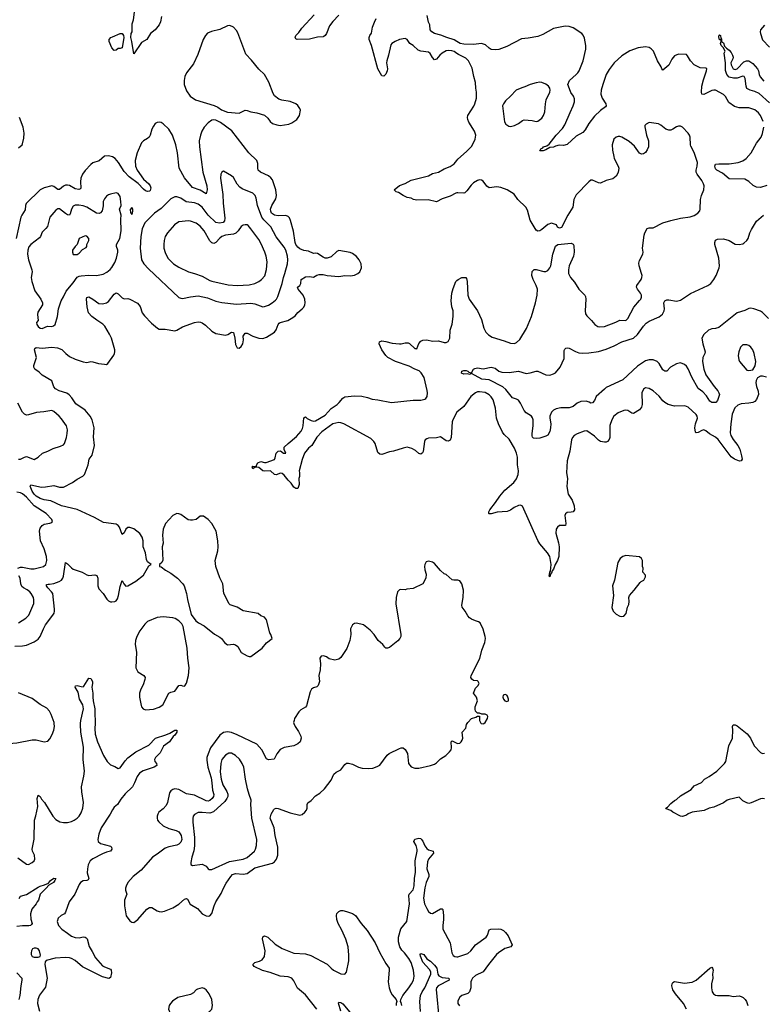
# Model space of a CAD drawing. Header units: inches. Extents: x 2057696 to 2160536, y 827480 to 1016834.
# Tile 169 of 256: x 2075521 to 2083138, y 897121 to 907213. Entities that reach past the tile are written whole.
import ezdxf

# ---------------------------------------------------------------- set-up
doc = ezdxf.new("R2010")
doc.units = ezdxf.units.IN
doc.header["$MEASUREMENT"] = 0
for name, color, linetype in [('C0879', 7, 'Continuous'), ('C0889', 7, 'Continuous'), ('C0970', 7, 'Continuous'), ('C0980', 7, 'Continuous')]:
    doc.layers.add(name, color=color, linetype=linetype)

msp = doc.modelspace()

# ---------------------------------------------------------------- linework, layer by layer
at = {"layer": 'C0879', "color": 5}
for points, elevation in [([(2075123, 900000), (2075110, 899992), (2075088, 899970), (2075066, 899930), (2075064, 899910), (2075069, 899890), (2075094, 899830), (2075110, 899810), (2075150, 899787), (2075190, 899779), (2075230, 899759), (2075250, 899759), (2075304, 899776), (2075370, 899790), (2075490, 899800), (2075650, 899833), (2075691, 899831), (2075770, 899810), (2075810, 899819), (2075830, 899841), (2075852, 899888), (2075870, 899930), (2075876, 899970), (2075874, 900000)], 520), ([(2075503, 898623), (2075590, 898558), (2075610, 898553), (2075650, 898574), (2075670, 898590), (2075677, 898610), (2075674, 898650), (2075652, 898690), (2075650, 898710), (2075668, 898812), (2075673, 899010), (2075687, 899053), (2075707, 899150), (2075701, 899230), (2075710, 899264), (2075730, 899252), (2075745, 899225), (2075774, 899190), (2075860, 899050), (2075890, 899016), (2075933, 898993), (2075970, 898984), (2076010, 898983), (2076050, 898995), (2076080, 899010), (2076110, 899030), (2076130, 899050), (2076150, 899082), (2076168, 899130), (2076174, 899190), (2076158, 899298), (2076155, 899350), (2076179, 899461), (2076185, 899510), (2076170, 899630), (2076176, 899756), (2076147, 899910), (2076144, 899990), (2076144, 900000)], 480), ([(2076293, 900000), (2076289, 899949), (2076293, 899890), (2076319, 899810), (2076380, 899670), (2076416, 899610), (2076450, 899574), (2076497, 899557), (2076530, 899538), (2076550, 899544), (2076602, 899618), (2076630, 899648), (2076711, 899710), (2076843, 899777), (2076912, 899850), (2077017, 899883), (2077060, 899900), (2077110, 899930), (2077132, 899930), (2077131, 899911), (2077110, 899881), (2077093, 899867), (2077054, 899810), (2076993, 899767), (2076961, 899699), (2076913, 899650), (2076902, 899630), (2076906, 899610), (2076922, 899590), (2076925, 899570), (2076899, 899550), (2076785, 899515), (2076749, 899490), (2076725, 899455), (2076697, 899390), (2076675, 899350), (2076600, 899280), (2076556, 899224), (2076522, 899170), (2076490, 899143), (2076470, 899115), (2076446, 899070), (2076357, 898930), (2076330, 898864), (2076320, 898810), (2076326, 898790), (2076350, 898768), (2076450, 898742), (2076462, 898730), (2076465, 898710), (2076450, 898689), (2076410, 898680), (2076370, 898664), (2076270, 898613), (2076244, 898590), (2076223, 898550), (2076214, 898510), (2076213, 898470), (2076228, 898410), (2076223, 898397), (2076210, 898390), (2076170, 898386), (2076142, 898370), (2076129, 898350), (2076084, 898250), (2076029, 898170), (2075990, 898064), (2075979, 898050), (2075947, 898033), (2075915, 898005), (2075906, 897970), (2075919, 897930), (2075953, 897890), (2076011, 897851), (2076050, 897818), (2076090, 897805), (2076130, 897804), (2076170, 897811), (2076190, 897810), (2076202, 897802), (2076211, 897791), (2076232, 897712), (2076264, 897664), (2076298, 897598), (2076370, 897517), (2076390, 897504), (2076450, 897482), (2076458, 897470), (2076462, 897442), (2076450, 897395), (2076434, 897386), (2076370, 897403), (2076190, 897490), (2076165, 897505), (2076090, 897569), (2076053, 897590), (2076030, 897597), (2075990, 897600), (2075885, 897595), (2075792, 897570), (2075783, 897557), (2075779, 897530), (2075803, 897390), (2075784, 897296), (2075724, 897216), (2075707, 897170), (2075704, 897130), (2075723, 897050)], 480), ([(2078330, 900000), (2078341, 899970), (2078378, 899918), (2078402, 899870), (2078405, 899850), (2078393, 899810), (2078370, 899790), (2078330, 899772), (2078230, 899753), (2078190, 899733), (2078156, 899690), (2078128, 899632), (2078070, 899628), (2078050, 899638), (2078002, 899730), (2077950, 899786), (2077750, 899883), (2077690, 899908), (2077650, 899914), (2077610, 899906), (2077570, 899880), (2077475, 899750), (2077450, 899690), (2077439, 899650), (2077438, 899622), (2077447, 899550), (2077481, 899441), (2077490, 899390), (2077495, 899315), (2077511, 899270), (2077507, 899250), (2077493, 899230), (2077470, 899210), (2077450, 899203), (2077430, 899205), (2077310, 899266), (2077230, 899277), (2077150, 899323), (2077110, 899328), (2077090, 899323), (2077070, 899310), (2077056, 899290), (2077034, 899190), (2077020, 899160), (2076990, 899124), (2076947, 899090), (2076936, 899070), (2076928, 899050), (2076928, 899030), (2076933, 899010), (2076946, 898990), (2076992, 898950), (2077050, 898924), (2077122, 898902), (2077150, 898888), (2077166, 898870), (2077175, 898850), (2077180, 898810), (2077170, 898783), (2077150, 898762), (2077130, 898752), (2077050, 898736), (2077010, 898721), (2076930, 898660), (2076880, 898630), (2076765, 898495), (2076682, 898430), (2076629, 898370), (2076610, 898333), (2076605, 898310), (2076604, 898290), (2076617, 898250), (2076595, 898190), (2076593, 898130), (2076610, 898028), (2076650, 897976), (2076670, 897963), (2076690, 897960), (2076730, 897990), (2076824, 898096), (2076850, 898114), (2076875, 898115), (2076930, 898080), (2076950, 898073), (2076970, 898070), (2077004, 898076), (2077090, 898109), (2077152, 898148), (2077210, 898199), (2077230, 898207), (2077239, 898199), (2077268, 898148), (2077343, 898103), (2077390, 898047), (2077430, 898027), (2077450, 898023), (2077470, 898027), (2077490, 898051), (2077513, 898130), (2077530, 898170), (2077584, 898256), (2077607, 898310), (2077637, 898363), (2077683, 898430), (2077701, 898450), (2077730, 898463), (2077810, 898454), (2077850, 898461), (2077930, 898519), (2078111, 898569), (2078130, 898582), (2078150, 898608), (2078165, 898650), (2078166, 898730), (2078137, 898850), (2078127, 898930), (2078088, 899030), (2078096, 899070), (2078123, 899117), (2078130, 899124), (2078149, 899131), (2078170, 899129), (2078290, 899085), (2078390, 899061), (2078413, 899067), (2078443, 899090), (2078460, 899110), (2078465, 899130), (2078466, 899170), (2078474, 899186), (2078505, 899210), (2078550, 899258), (2078596, 899284), (2078644, 899330), (2078710, 899418), (2078740, 899480), (2078761, 899499), (2078810, 899525), (2078850, 899580), (2078867, 899593), (2078890, 899594), (2078930, 899584), (2078990, 899552), (2079030, 899541), (2079090, 899537), (2079138, 899542), (2079183, 899557), (2079210, 899573), (2079286, 899674), (2079307, 899693), (2079410, 899743), (2079430, 899751), (2079450, 899751), (2079470, 899734), (2079492, 899692), (2079505, 899590), (2079530, 899556), (2079570, 899542), (2079610, 899542), (2079728, 899568), (2079770, 899582), (2079790, 899595), (2079830, 899636), (2079886, 899670), (2079924, 899710), (2079940, 899730), (2079943, 899750), (2079940, 899810), (2079950, 899823), (2080000, 899799)], 520), ([(2079436, 897110), (2079430, 897138), (2079422, 897150), (2079424, 897170), (2079445, 897210), (2079508, 897290), (2079534, 897330), (2079554, 897370), (2079563, 897410), (2079556, 897470), (2079530, 897550), (2079507, 897590), (2079462, 897650), (2079436, 897676), (2079415, 897710), (2079402, 897762), (2079402, 897810), (2079426, 897894), (2079487, 897970), (2079513, 898150), (2079507, 898233), (2079512, 898250), (2079550, 898295), (2079563, 898337), (2079566, 898410), (2079576, 898476), (2079571, 898591), (2079591, 898689), (2079591, 898709), (2079582, 898750), (2079559, 898790), (2079568, 898812), (2079610, 898824), (2079630, 898820), (2079635, 898815), (2079650, 898793), (2079670, 898746), (2079690, 898719), (2079710, 898705), (2079755, 898690), (2079759, 898670), (2079707, 898610), (2079697, 898583), (2079693, 898510), (2079712, 898450), (2079713, 898430), (2079683, 898370), (2079670, 898316), (2079657, 898210), (2079667, 898150), (2079690, 898102), (2079710, 898072), (2079730, 898054), (2079750, 898053), (2079830, 898100), (2079850, 898101), (2079854, 898094), (2079863, 898030), (2079863, 897990), (2079854, 897930), (2079856, 897890), (2079930, 897750), (2079946, 897650), (2079962, 897622), (2079978, 897610), (2080000, 897609)], 480), ([(2075516, 898204), (2075530, 898230), (2075590, 898247), (2075710, 898323), (2075730, 898333), (2075776, 898344), (2075817, 898363), (2075835, 898390), (2075870, 898414), (2075890, 898412), (2075882, 898390), (2075867, 898370), (2075818, 898342), (2075793, 898310), (2075730, 898250), (2075712, 898190), (2075701, 898170), (2075690, 898150), (2075645, 898095), (2075632, 898048), (2075635, 897995), (2075648, 897950), (2075642, 897938), (2075631, 897930), (2075613, 897927), (2075550, 897927), (2075490, 897917)], 460), ([(2078566, 897070), (2078450, 897219), (2078388, 897268), (2078368, 897288), (2078330, 897360), (2078308, 897388), (2078270, 897402), (2078190, 897410), (2078088, 897448), (2078008, 897468), (2077924, 897510), (2077909, 897530), (2077929, 897550), (2077977, 897563), (2078003, 897577), (2078028, 897612), (2078035, 897670), (2078008, 897792), (2078010, 897811), (2078030, 897823), (2078061, 897810), (2078138, 897738), (2078210, 897692), (2078330, 897645), (2078450, 897638), (2078503, 897623), (2078671, 897531), (2078710, 897490), (2078737, 897470), (2078810, 897435), (2078850, 897431), (2078869, 897451), (2078892, 897568), (2078894, 897626), (2078886, 897710), (2078863, 897790), (2078822, 897882), (2078783, 897950), (2078770, 897990), (2078765, 898030), (2078770, 898051), (2078790, 898071), (2078810, 898081), (2078830, 898083), (2078870, 898073), (2078930, 898053), (2078961, 898030), (2079019, 897950), (2079079, 897879), (2079162, 897750), (2079209, 897650), (2079270, 897540), (2079304, 897490), (2079306, 897470), (2079295, 897350), (2079306, 897290), (2079319, 897250), (2079337, 897217), (2079378, 897170), (2079385, 897150), (2079378, 897130), (2079378, 897110)], 480), ([(2079627, 897047), (2079621, 897150), (2079627, 897210), (2079642, 897250), (2079671, 897289), (2079733, 897430), (2079733, 897453), (2079719, 897479), (2079650, 897554), (2079625, 897615), (2079622, 897630), (2079630, 897643), (2079659, 897630), (2079690, 897587), (2079730, 897562), (2079770, 897522), (2079793, 897490), (2079804, 897430), (2079814, 897414), (2079850, 897397), (2079918, 897390), (2079921, 897370), (2079808, 897312), (2079790, 897290), (2079786, 897274), (2079817, 896950)], 460), ([(2075490, 897444), (2075541, 897390), (2075543, 897370), (2075531, 897310), (2075523, 897210), (2075513, 897170)], 460), ([(2078810, 897050), (2078787, 897133), (2078790, 897142), (2078810, 897140), (2078830, 897125), (2078921, 897021)], 460)]:
    msp.add_lwpolyline(points, dxfattribs=dict(at, elevation=elevation))
for points, elevation in [([(2077664, 899696), (2077630, 899676), (2077591, 899630), (2077580, 899590), (2077575, 899505), (2077584, 899430), (2077603, 899370), (2077643, 899303), (2077654, 899274), (2077652, 899250), (2077644, 899230), (2077621, 899199), (2077507, 899093), (2077470, 899079), (2077390, 899088), (2077350, 899086), (2077313, 899067), (2077299, 899050), (2077294, 899026), (2077293, 898987), (2077313, 898830), (2077313, 898747), (2077305, 898695), (2077284, 898630), (2077274, 898574), (2077275, 898555), (2077290, 898544), (2077390, 898559), (2077430, 898536), (2077450, 898511), (2077463, 898503), (2077490, 898504), (2077670, 898585), (2077810, 898609), (2077850, 898625), (2077927, 898690), (2077938, 898710), (2077948, 898750), (2077949, 898810), (2077900, 899030), (2077890, 899170), (2077893, 899213), (2077870, 899270), (2077853, 899330), (2077833, 899430), (2077816, 899550), (2077800, 899590), (2077772, 899632), (2077733, 899670), (2077690, 899694)], 540), ([(2075670, 897698), (2075651, 897690), (2075642, 897670), (2075639, 897650), (2075640, 897630), (2075648, 897610), (2075670, 897603), (2075710, 897604), (2075729, 897611), (2075735, 897625), (2075724, 897670), (2075710, 897689), (2075690, 897698)], 480), ([(2077390, 897290), (2077343, 897277), (2077329, 897271), (2077301, 897239), (2077270, 897221), (2077141, 897190), (2077086, 897154), (2077064, 897130), (2077052, 897110), (2077046, 897070), (2077063, 897030), (2077083, 897003), (2077130, 896960), (2077150, 896946), (2077190, 896936), (2077270, 896946), (2077435, 897025), (2077469, 897050), (2077488, 897072), (2077496, 897110), (2077490, 897170), (2077462, 897230), (2077430, 897269), (2077410, 897284)], 520)]:
    msp.add_lwpolyline(points, close=True, dxfattribs=dict(at, elevation=elevation))
at = {"layer": 'C0889', "color": 5}
for points, elevation in [([(2080000, 899799), (2080010, 899794), (2080030, 899798), (2080043, 899810), (2080055, 899830), (2080059, 899850), (2080052, 899910), (2080090, 899950), (2080098, 899990), (2080104, 900000)], 520), ([(2080248, 900000), (2080250, 899998), (2080270, 899996), (2080275, 900000)], 520), ([(2083150, 899226), (2083130, 899230), (2083110, 899226), (2083015, 899185), (2082990, 899180), (2082970, 899185), (2082930, 899206), (2082890, 899244), (2082790, 899221), (2082768, 899212), (2082730, 899186), (2082630, 899142), (2082583, 899130), (2082534, 899106), (2082410, 899091), (2082368, 899072), (2082350, 899058), (2082310, 899045), (2082290, 899049), (2082212, 899092), (2082190, 899109), (2082144, 899124), (2082138, 899130), (2082157, 899143), (2082190, 899179), (2082230, 899211), (2082250, 899221), (2082290, 899257), (2082398, 899322), (2082430, 899359), (2082506, 899394), (2082536, 899430), (2082583, 899457), (2082661, 899510), (2082741, 899590), (2082755, 899610), (2082786, 899770), (2082823, 899850), (2082827, 899930), (2082821, 899970), (2082830, 899985), (2082850, 899987), (2082870, 899976), (2082974, 899894), (2083008, 899850), (2083046, 899770), (2083110, 899702), (2083130, 899691), (2083150, 899696)], 480), ([(2080000, 897609), (2080009, 897609), (2080110, 897642), (2080141, 897670), (2080189, 897731), (2080298, 897810), (2080312, 897830), (2080330, 897884), (2080348, 897892), (2080430, 897896), (2080450, 897892), (2080476, 897876), (2080498, 897858), (2080524, 897824), (2080567, 897730), (2080551, 897710), (2080490, 897692), (2080427, 897650), (2080405, 897630), (2080322, 897530), (2080270, 897453), (2080190, 897415), (2080160, 897390), (2080148, 897370), (2080143, 897350), (2080141, 897290), (2080130, 897250), (2080110, 897232), (2080050, 897210), (2080030, 897195), (2080010, 897155), (2080009, 897129), (2080026, 897106)], 480), ([(2082352, 897070), (2082320, 897130), (2082237, 897230), (2082211, 897270), (2082200, 897310), (2082203, 897330), (2082210, 897343), (2082230, 897355), (2082330, 897338), (2082410, 897349), (2082452, 897370), (2082590, 897493), (2082610, 897501), (2082619, 897490), (2082623, 897470), (2082618, 897430), (2082621, 897390), (2082609, 897330), (2082607, 897290), (2082614, 897250), (2082628, 897228), (2082650, 897214), (2082670, 897212), (2082790, 897210), (2082830, 897202), (2082890, 897208), (2082910, 897202), (2082931, 897190), (2082951, 897170), (2082965, 897150), (2082980, 897110)], 480)]:
    msp.add_lwpolyline(points, dxfattribs=dict(at, elevation=elevation))
at = {"layer": 'C0970', "color": 5}
for points, elevation in [([(2076975, 907245), (2076964, 907190), (2076950, 907161), (2076910, 907110), (2076860, 907070), (2076823, 907010), (2076770, 906979), (2076690, 906862), (2076670, 906990), (2076659, 907030), (2076664, 907070), (2076672, 907090), (2076674, 907170), (2076688, 907210), (2076696, 907290)], 480), ([(2078790, 907259), (2078730, 907196), (2078696, 907150), (2078664, 907070), (2078650, 907050), (2078638, 907042), (2078630, 907037), (2078570, 907033), (2078490, 907014), (2078362, 907010), (2078350, 907017), (2078342, 907030), (2078350, 907050), (2078379, 907081), (2078410, 907125), (2078537, 907263)], 480), ([(2080000, 906866), (2079970, 906886), (2079946, 906894), (2079910, 906898), (2079890, 906893), (2079850, 906871), (2079825, 906850), (2079790, 906808), (2079770, 906801), (2079750, 906824), (2079725, 906865), (2079710, 906880), (2079630, 906892), (2079601, 906901), (2079550, 906950), (2079518, 906970), (2079491, 907011), (2079470, 907019), (2079410, 907011), (2079366, 906990), (2079332, 906968), (2079324, 906956), (2079300, 906850), (2079281, 906790), (2079278, 906770), (2079288, 906710), (2079286, 906690), (2079270, 906654), (2079250, 906633), (2079230, 906637), (2079190, 906709), (2079126, 906950), (2079102, 907010), (2079100, 907030), (2079106, 907050), (2079125, 907075), (2079136, 907136), (2079154, 907186), (2079174, 907226)], 480), ([(2080000, 906989), (2079970, 907006), (2079896, 907030), (2079836, 907056), (2079770, 907073), (2079743, 907090), (2079727, 907110), (2079721, 907161), (2079708, 907188), (2079696, 907256)], 460), ([(2075470, 900793), (2075550, 900794), (2075590, 900803), (2075670, 900835), (2075710, 900862), (2075731, 900890), (2075764, 900970), (2075786, 901010), (2075861, 901110), (2075873, 901130), (2075877, 901150), (2075878, 901170), (2075859, 901330), (2075847, 901350), (2075808, 901390), (2075796, 901410), (2075797, 901423), (2075811, 901429), (2075827, 901427), (2075870, 901435), (2075925, 901455), (2075950, 901470), (2075964, 901490), (2075970, 901510), (2075990, 901651), (2076010, 901637), (2076050, 901594), (2076070, 901580), (2076161, 901550), (2076210, 901523), (2076230, 901517), (2076290, 901522), (2076310, 901516), (2076321, 901490), (2076320, 901410), (2076330, 901379), (2076375, 901330), (2076413, 901273), (2076430, 901255), (2076450, 901246), (2076465, 901245), (2076496, 901250), (2076510, 901258), (2076522, 901278), (2076532, 901310), (2076550, 901405), (2076570, 901465), (2076587, 901430), (2076608, 901408), (2076630, 901411), (2076710, 901459), (2076790, 901521), (2076845, 901615), (2076866, 901630), (2076830, 901655), (2076819, 901680), (2076810, 901750), (2076787, 901810), (2076786, 901870), (2076775, 901910), (2076750, 901946), (2076690, 901995), (2076650, 902007), (2076630, 902007), (2076609, 901991), (2076590, 901954), (2076570, 901937), (2076543, 902010), (2076530, 902030), (2076510, 902041), (2076378, 902058), (2076287, 902110), (2076110, 902193), (2075950, 902231), (2075840, 902280), (2075770, 902293), (2075730, 902307), (2075691, 902330), (2075670, 902350), (2075650, 902379), (2075627, 902433), (2075635, 902445), (2075743, 902423), (2075784, 902424), (2075870, 902437), (2075930, 902423), (2075970, 902420), (2076062, 902470), (2076110, 902505), (2076166, 902534), (2076184, 902550), (2076192, 902568), (2076221, 902650), (2076232, 902708), (2076263, 902750), (2076286, 902850), (2076277, 902937), (2076282, 903030), (2076263, 903110), (2076243, 903150), (2076190, 903212), (2076096, 903276), (2076056, 903336), (2076027, 903367), (2076004, 903384), (2075926, 903410), (2075889, 903430), (2075872, 903450), (2075850, 903513), (2075750, 903570), (2075719, 903599), (2075675, 903630), (2075666, 903650), (2075666, 903670), (2075693, 903750), (2075674, 903830), (2075676, 903844), (2075688, 903852), (2075750, 903847), (2075850, 903856), (2075909, 903849), (2075952, 903832), (2075993, 903790), (2076030, 903762), (2076090, 903735), (2076170, 903707), (2076210, 903700), (2076250, 903708), (2076270, 903707), (2076329, 903689), (2076390, 903681), (2076410, 903680), (2076425, 903690), (2076484, 903776), (2076492, 903790), (2076495, 903810), (2076494, 903830), (2076460, 903950), (2076442, 903990), (2076392, 904072), (2076371, 904091), (2076310, 904132), (2076261, 904170), (2076226, 904210), (2076211, 904269), (2076205, 904350), (2076210, 904366), (2076230, 904372), (2076270, 904350), (2076330, 904304), (2076370, 904302), (2076410, 904312), (2076430, 904325), (2076490, 904401), (2076510, 904412), (2076530, 904404), (2076570, 904362), (2076590, 904351), (2076630, 904355), (2076650, 904350), (2076729, 904309), (2076755, 904275), (2076777, 904210), (2076798, 904178), (2076870, 904102), (2076931, 904050), (2076950, 904042), (2077010, 904041), (2077110, 904025), (2077130, 904030), (2077190, 904064), (2077310, 904108), (2077350, 904115), (2077372, 904112), (2077390, 904107), (2077423, 904083), (2077490, 904022), (2077530, 903998), (2077630, 903981), (2077654, 903986), (2077690, 904010), (2077710, 904007), (2077725, 903950), (2077730, 903885), (2077750, 903851), (2077770, 903847), (2077790, 903863), (2077805, 903890), (2077814, 903930), (2077811, 903970), (2077830, 904000), (2077850, 904001), (2077910, 903969), (2077970, 903950), (2078010, 903947), (2078050, 903960), (2078131, 904010), (2078147, 904033), (2078167, 904090), (2078178, 904102), (2078190, 904110), (2078269, 904130), (2078320, 904160), (2078343, 904177), (2078370, 904211), (2078415, 904250), (2078430, 904267), (2078440, 904290), (2078444, 904310), (2078440, 904350), (2078424, 904390), (2078372, 904450), (2078368, 904470), (2078389, 904490), (2078402, 904510), (2078405, 904550), (2078450, 904576), (2078490, 904580), (2078530, 904574), (2078564, 904596), (2078590, 904601), (2078630, 904601), (2078670, 904592), (2078790, 904580), (2078850, 904592), (2078910, 904589), (2078950, 904595), (2078984, 904610), (2079004, 904630), (2079021, 904670), (2079020, 904710), (2078999, 904750), (2078970, 904786), (2078930, 904818), (2078907, 904827), (2078790, 904847), (2078770, 904838), (2078710, 904782), (2078670, 904768), (2078650, 904770), (2078630, 904778), (2078570, 904818), (2078550, 904821), (2078530, 904817), (2078479, 904839), (2078430, 904846), (2078390, 904866), (2078370, 904881), (2078349, 904909), (2078341, 904930), (2078326, 905046), (2078296, 905156), (2078283, 905183), (2078270, 905196), (2078246, 905206), (2078170, 905203), (2078130, 905209), (2078101, 905230), (2078092, 905250), (2078091, 905270), (2078104, 905310), (2078144, 905376), (2078152, 905410), (2078146, 905470), (2078110, 905571), (2078093, 905593), (2078070, 905614), (2077989, 905650), (2077965, 905670), (2077960, 905690), (2077960, 905740), (2077950, 905770), (2077867, 905850), (2077694, 906074), (2077578, 906158), (2077530, 906182), (2077510, 906186), (2077490, 906182), (2077450, 906155), (2077410, 906111), (2077388, 906072), (2077372, 906030), (2077360, 905970), (2077361, 905910), (2077397, 905650), (2077438, 905510), (2077440, 905470), (2077430, 905429), (2077370, 905466), (2077290, 905493), (2077210, 905593), (2077156, 905690), (2077139, 905850), (2077119, 905930), (2077087, 906030), (2077050, 906090), (2076990, 906146), (2076970, 906158), (2076950, 906162), (2076930, 906159), (2076910, 906148), (2076890, 906121), (2076874, 906090), (2076856, 906030), (2076846, 906010), (2076830, 905996), (2076790, 905973), (2076769, 905951), (2076725, 905850), (2076704, 905770), (2076708, 905710), (2076725, 905670), (2076790, 905577), (2076842, 905530), (2076858, 905510), (2076865, 905490), (2076857, 905463), (2076850, 905457), (2076830, 905453), (2076810, 905459), (2076790, 905475), (2076735, 905535), (2076641, 905601), (2076590, 905658), (2076533, 905750), (2076499, 905790), (2076470, 905809), (2076430, 905818), (2076390, 905813), (2076335, 905765), (2076270, 905745), (2076250, 905730), (2076190, 905667), (2076165, 905630), (2076147, 905590), (2076142, 905550), (2076148, 905490), (2076142, 905478), (2076127, 905473), (2076090, 905481), (2076030, 905514), (2076010, 905518), (2075990, 905516), (2075970, 905506), (2075930, 905472), (2075910, 905472), (2075870, 905503), (2075850, 905510), (2075770, 905491), (2075730, 905470), (2075588, 905330), (2075580, 905310), (2075576, 905264), (2075541, 905210), (2075534, 905190), (2075484, 904970)], 520), ([(2075510, 905901), (2075545, 905930), (2075550, 905942), (2075563, 905997), (2075568, 906050), (2075555, 906110), (2075520, 906210)], 520), ([(2080000, 905438), (2079990, 905436), (2079930, 905405), (2079850, 905376), (2079790, 905347), (2079705, 905365), (2079590, 905364), (2079555, 905370), (2079530, 905382), (2079490, 905389), (2079449, 905410), (2079401, 905441), (2079378, 905450), (2079358, 905470), (2079410, 905512), (2079470, 905533), (2079530, 905568), (2079707, 905613), (2079750, 905635), (2079810, 905650), (2079870, 905686), (2079930, 905709), (2079970, 905736), (2080000, 905770)], 480), ([(2080000, 903190), (2079957, 903110), (2079951, 903090), (2079942, 902930), (2079930, 902904), (2079910, 902892), (2079890, 902897), (2079830, 902939), (2079790, 902926), (2079710, 902924), (2079690, 902918), (2079675, 902905), (2079667, 902890), (2079654, 902786), (2079648, 902772), (2079630, 902759), (2079610, 902766), (2079576, 902796), (2079539, 902819), (2079490, 902830), (2079450, 902823), (2079350, 902789), (2079310, 902783), (2079230, 902756), (2079210, 902759), (2079190, 902778), (2079163, 902870), (2079149, 902890), (2079119, 902919), (2078842, 903070), (2078810, 903082), (2078790, 903083), (2078730, 903070), (2078615, 902990), (2078566, 902934), (2078514, 902850), (2078478, 902822), (2078438, 902770), (2078415, 902705), (2078384, 902590), (2078388, 902570), (2078387, 902530), (2078381, 902510), (2078383, 902450), (2078370, 902409), (2078350, 902409), (2078330, 902422), (2078303, 902463), (2078270, 902492), (2078230, 902545), (2078210, 902561), (2078190, 902564), (2078150, 902548), (2078130, 902550), (2078090, 902589), (2078030, 902585), (2078010, 902589), (2077970, 902622), (2077950, 902628), (2077933, 902627), (2077909, 902610), (2077902, 902630), (2077910, 902636), (2077946, 902634), (2077946, 902646), (2077961, 902670), (2077990, 902685), (2078030, 902675), (2078044, 902676), (2078130, 902706), (2078139, 902721), (2078149, 902770), (2078170, 902791), (2078194, 902794), (2078222, 902770), (2078246, 902770), (2078229, 902809), (2078229, 902830), (2078270, 902870), (2078358, 902942), (2078404, 902996), (2078417, 903023), (2078425, 903050), (2078430, 903131), (2078450, 903143), (2078467, 903127), (2078505, 903105), (2078530, 903098), (2078550, 903100), (2078650, 903161), (2078711, 903229), (2078773, 903270), (2078795, 903290), (2078830, 903335), (2078850, 903346), (2078950, 903358), (2079027, 903353), (2079082, 903342), (2079130, 903322), (2079190, 903316), (2079328, 903288), (2079550, 903314), (2079630, 903314), (2079670, 903322), (2079682, 903330), (2079695, 903350), (2079697, 903390), (2079694, 903414), (2079665, 903545), (2079635, 903595), (2079614, 903614), (2079570, 903630), (2079510, 903662), (2079370, 903709), (2079291, 903750), (2079273, 903770), (2079232, 903830), (2079204, 903890), (2079206, 903910), (2079230, 903921), (2079270, 903915), (2079337, 903897), (2079410, 903889), (2079430, 903889), (2079470, 903900), (2079501, 903901), (2079515, 903895), (2079570, 903844), (2079583, 903843), (2079590, 903838), (2079610, 903895), (2079630, 903918), (2079651, 903929), (2079693, 903933), (2079750, 903917), (2079810, 903922), (2079870, 903904), (2079890, 903905), (2079910, 903914), (2079928, 903950), (2079930, 904030), (2079950, 904091), (2079962, 904170), (2079960, 904230), (2079949, 904270), (2079939, 904330), (2079949, 904411), (2079961, 904459), (2079989, 904530), (2080000, 904539)], 480), ([(2075510, 902709), (2075530, 902710), (2075570, 902730), (2075590, 902735), (2075670, 902706), (2075709, 902730), (2075755, 902770), (2075810, 902791), (2075862, 902818), (2075939, 902841), (2075970, 902857), (2075979, 902870), (2076000, 902930), (2076008, 902972), (2076010, 903010), (2075999, 903050), (2075950, 903122), (2075925, 903150), (2075870, 903198), (2075850, 903206), (2075830, 903205), (2075767, 903193), (2075693, 903187), (2075610, 903162), (2075590, 903160), (2075570, 903169), (2075550, 903189), (2075503, 903283)], 540), ([(2075501, 901590), (2075530, 901600), (2075550, 901602), (2075634, 901586), (2075670, 901584), (2075766, 901610), (2075788, 901630), (2075799, 901670), (2075796, 901710), (2075771, 901790), (2075733, 901870), (2075722, 901970), (2075730, 902000), (2075750, 902029), (2075770, 902041), (2075830, 902051), (2075850, 902061), (2075857, 902070), (2075849, 902090), (2075792, 902150), (2075670, 902229), (2075590, 902319), (2075550, 902354), (2075530, 902363), (2075490, 902370)], 540), ([(2080000, 901468), (2079967, 901467), (2079950, 901473), (2079890, 901526), (2079870, 901534), (2079830, 901569), (2079770, 901639), (2079750, 901654), (2079710, 901664), (2079685, 901655), (2079671, 901629), (2079668, 901608), (2079670, 901574), (2079683, 901530), (2079681, 901490), (2079652, 901430), (2079550, 901382), (2079485, 901375), (2079470, 901369), (2079426, 901374), (2079410, 901369), (2079390, 901348), (2079376, 901290), (2079373, 901227), (2079425, 900910), (2079424, 900890), (2079416, 900870), (2079394, 900846), (2079310, 900779), (2079290, 900772), (2079273, 900773), (2079261, 900781), (2079242, 900810), (2079194, 900850), (2079152, 900910), (2079110, 900956), (2079042, 901010), (2078970, 901029), (2078950, 901024), (2078931, 901010), (2078911, 900970), (2078913, 900910), (2078904, 900850), (2078872, 900768), (2078810, 900674), (2078790, 900659), (2078750, 900649), (2078690, 900662), (2078663, 900683), (2078633, 900693), (2078610, 900689), (2078595, 900670), (2078601, 900610), (2078598, 900550), (2078586, 900490), (2078591, 900430), (2078579, 900390), (2078564, 900376), (2078530, 900366), (2078509, 900351), (2078496, 900324), (2078460, 900180), (2078450, 900166), (2078402, 900138), (2078381, 900119), (2078337, 900050), (2078331, 900030), (2078327, 900010), (2078330, 900000)], 520), ([(2075507, 901030), (2075582, 901078), (2075613, 901110), (2075664, 901230), (2075666, 901266), (2075661, 901290), (2075640, 901330), (2075623, 901350), (2075598, 901370), (2075559, 901390), (2075544, 901404), (2075534, 901430), (2075524, 901490), (2075513, 901513)], 540), ([(2076144, 900000), (2076147, 900030), (2076176, 900150), (2076168, 900190), (2076132, 900250), (2076121, 900321), (2076090, 900370), (2076093, 900387), (2076110, 900389), (2076150, 900377), (2076170, 900376), (2076178, 900382), (2076230, 900463), (2076250, 900461), (2076265, 900430), (2076268, 900410), (2076260, 900370), (2076270, 900310), (2076269, 900270), (2076274, 900230), (2076289, 900150), (2076289, 900090), (2076295, 900030), (2076293, 900000)], 480), ([(2075874, 900000), (2075873, 900010), (2075843, 900090), (2075825, 900125), (2075798, 900158), (2075730, 900195), (2075650, 900257), (2075510, 900313)], 520)]:
    msp.add_lwpolyline(points, dxfattribs=dict(at, elevation=elevation))
for points, elevation in [([(2076550, 906917), (2076530, 906919), (2076510, 906899), (2076490, 906897), (2076463, 906923), (2076438, 906990), (2076439, 907010), (2076455, 907030), (2076470, 907039), (2076550, 907073), (2076570, 907073), (2076584, 907050), (2076586, 907030), (2076570, 906924)], 480), ([(2077672, 907152), (2077650, 907150), (2077570, 907114), (2077487, 907093), (2077446, 907074), (2077423, 907050), (2077399, 907010), (2077345, 906855), (2077301, 906759), (2077231, 906670), (2077212, 906630), (2077205, 906590), (2077207, 906550), (2077230, 906484), (2077267, 906430), (2077320, 906390), (2077514, 906334), (2077550, 906317), (2077589, 906289), (2077650, 906265), (2077770, 906254), (2077830, 906284), (2077850, 906282), (2077890, 906268), (2077950, 906259), (2078030, 906235), (2078063, 906203), (2078088, 906168), (2078111, 906150), (2078154, 906134), (2078190, 906128), (2078279, 906142), (2078310, 906156), (2078361, 906190), (2078387, 906230), (2078396, 906284), (2078390, 906304), (2078370, 906333), (2078350, 906352), (2078290, 906374), (2078207, 906387), (2078177, 906397), (2078131, 906431), (2078116, 906456), (2078074, 906574), (2078030, 906650), (2077970, 906707), (2077897, 906797), (2077838, 906858), (2077757, 907077), (2077742, 907102), (2077710, 907137)], 520), ([(2077610, 905661), (2077590, 905649), (2077581, 905630), (2077579, 905590), (2077602, 905422), (2077606, 905334), (2077622, 905178), (2077619, 905150), (2077604, 905136), (2077568, 905128), (2077530, 905133), (2077450, 905208), (2077391, 905290), (2077350, 905321), (2077310, 905336), (2077226, 905346), (2077170, 905382), (2077130, 905399), (2077110, 905398), (2077070, 905377), (2076970, 905278), (2076900, 905230), (2076804, 905130), (2076774, 905070), (2076761, 904990), (2076755, 904870), (2076770, 904750), (2076792, 904712), (2076841, 904661), (2077150, 904367), (2077170, 904358), (2077190, 904356), (2077270, 904374), (2077350, 904381), (2077443, 904363), (2077530, 904329), (2077593, 904313), (2077742, 904298), (2077890, 904307), (2077930, 904299), (2078010, 904270), (2078030, 904272), (2078070, 904287), (2078107, 904310), (2078141, 904339), (2078151, 904350), (2078164, 904376), (2078209, 904510), (2078222, 904570), (2078237, 904610), (2078263, 904710), (2078269, 904750), (2078264, 904790), (2078246, 904850), (2078230, 904883), (2078149, 904989), (2078093, 905090), (2078021, 905161), (2078000, 905190), (2077956, 905310), (2077944, 905384), (2077932, 905412), (2077910, 905434), (2077801, 905481), (2077776, 905496), (2077748, 905528), (2077710, 905594), (2077690, 905613)], 540), ([(2076510, 905437), (2076450, 905426), (2076430, 905419), (2076410, 905404), (2076390, 905377), (2076377, 905350), (2076376, 905304), (2076365, 905255), (2076350, 905232), (2076334, 905226), (2076306, 905230), (2076208, 905290), (2076170, 905304), (2076127, 905313), (2076090, 905312), (2076070, 905300), (2076051, 905270), (2076038, 905222), (2076030, 905210), (2076010, 905213), (2075990, 905226), (2075930, 905275), (2075910, 905276), (2075890, 905260), (2075830, 905190), (2075805, 905095), (2075788, 905072), (2075750, 905035), (2075734, 904990), (2075724, 904976), (2075636, 904910), (2075616, 904884), (2075604, 904850), (2075601, 904810), (2075611, 904750), (2075646, 904650), (2075649, 904630), (2075640, 904570), (2075644, 904530), (2075675, 904435), (2075737, 904350), (2075756, 904310), (2075753, 904290), (2075705, 904215), (2075702, 904190), (2075711, 904130), (2075692, 904108), (2075696, 904090), (2075711, 904070), (2075730, 904051), (2075750, 904048), (2075807, 904073), (2075850, 904070), (2075866, 904074), (2075884, 904090), (2075907, 904170), (2075918, 904250), (2075947, 904333), (2075970, 904371), (2075996, 904430), (2076070, 904516), (2076110, 904573), (2076130, 904584), (2076151, 904589), (2076230, 904595), (2076309, 904591), (2076375, 904605), (2076415, 904625), (2076447, 904653), (2076466, 904674), (2076495, 904725), (2076513, 904770), (2076526, 904830), (2076527, 904850), (2076513, 904890), (2076512, 904910), (2076545, 904970), (2076561, 905050), (2076556, 905170), (2076560, 905210), (2076544, 905270), (2076559, 905310), (2076558, 905350), (2076550, 905400), (2076530, 905431)], 540), ([(2076670, 905287), (2076653, 905267), (2076657, 905237), (2076670, 905217), (2076678, 905230), (2076681, 905250), (2076679, 905270)], 540), ([(2077250, 905150), (2077150, 905141), (2077105, 905110), (2077034, 905030), (2077010, 904990), (2077001, 904950), (2076996, 904910), (2076999, 904870), (2077010, 904827), (2077039, 904770), (2077096, 904710), (2077150, 904675), (2077250, 904627), (2077310, 904612), (2077390, 904585), (2077470, 904539), (2077490, 904532), (2077655, 904495), (2077750, 904489), (2077870, 904494), (2077930, 904509), (2077970, 904529), (2077998, 904550), (2078031, 904589), (2078050, 904651), (2078057, 904730), (2078046, 904790), (2078031, 904830), (2077994, 904914), (2077970, 904959), (2077890, 905070), (2077862, 905102), (2077850, 905110), (2077830, 905112), (2077810, 905107), (2077790, 905092), (2077760, 905050), (2077735, 905025), (2077710, 905014), (2077630, 905004), (2077591, 904990), (2077570, 904975), (2077530, 904928), (2077510, 904920), (2077490, 904926), (2077470, 904946), (2077410, 905048), (2077370, 905096), (2077330, 905126), (2077270, 905147)], 560), ([(2076190, 904999), (2076131, 904970), (2076111, 904910), (2076090, 904889), (2076062, 904850), (2076061, 904830), (2076068, 904808), (2076085, 904805), (2076110, 904808), (2076130, 904821), (2076163, 904857), (2076202, 904878), (2076209, 904890), (2076209, 904910), (2076229, 904950), (2076229, 904970), (2076210, 904994)], 560), ([(2077130, 902150), (2077110, 902142), (2077090, 902130), (2077016, 902050), (2076989, 901991), (2076983, 901930), (2076991, 901849), (2076981, 901810), (2076986, 901674), (2076978, 901650), (2076952, 901630), (2076952, 901610), (2076970, 901604), (2077013, 901570), (2077070, 901539), (2077111, 901510), (2077136, 901490), (2077193, 901430), (2077204, 901410), (2077230, 901330), (2077241, 901270), (2077277, 901117), (2077326, 901050), (2077351, 901030), (2077410, 900999), (2077516, 900916), (2077570, 900885), (2077589, 900869), (2077619, 900830), (2077650, 900804), (2077710, 900811), (2077730, 900807), (2077754, 900790), (2077790, 900727), (2077850, 900694), (2077870, 900687), (2077890, 900687), (2078006, 900770), (2078050, 900827), (2078108, 900870), (2078095, 900910), (2078084, 900930), (2078050, 901062), (2078029, 901089), (2077990, 901104), (2077965, 901125), (2077810, 901154), (2077750, 901193), (2077677, 901217), (2077667, 901227), (2077612, 901330), (2077601, 901430), (2077572, 901492), (2077530, 901610), (2077522, 901670), (2077549, 901770), (2077555, 901810), (2077552, 901870), (2077532, 901970), (2077490, 902050), (2077450, 902090), (2077403, 902123), (2077370, 902123), (2077329, 902091), (2077290, 902083), (2077270, 902083), (2077248, 902088), (2077170, 902140), (2077150, 902148)], 520), ([(2076990, 901093), (2076930, 901087), (2076830, 901044), (2076801, 901019), (2076752, 900950), (2076720, 900890), (2076706, 900850), (2076703, 900810), (2076718, 900730), (2076712, 900570), (2076732, 900530), (2076792, 900490), (2076807, 900470), (2076804, 900450), (2076785, 900395), (2076761, 900350), (2076749, 900310), (2076749, 900270), (2076764, 900184), (2076769, 900169), (2076785, 900150), (2076810, 900139), (2076890, 900147), (2076950, 900166), (2076988, 900192), (2077050, 900309), (2077070, 900320), (2077110, 900332), (2077150, 900389), (2077170, 900393), (2077190, 900385), (2077210, 900382), (2077214, 900386), (2077230, 900411), (2077249, 900490), (2077256, 900570), (2077242, 900670), (2077236, 900770), (2077194, 900994), (2077180, 901020), (2077151, 901051), (2077114, 901074), (2077090, 901081)], 520)]:
    msp.add_lwpolyline(points, close=True, dxfattribs=dict(at, elevation=elevation))
at = {"layer": 'C0980', "color": 5}
for points, elevation in [([(2083138, 906170), (2083110, 906232), (2083090, 906259), (2083070, 906276), (2083050, 906288), (2082989, 906309), (2082890, 906310), (2082842, 906322), (2082784, 906364), (2082750, 906427), (2082730, 906447), (2082650, 906490), (2082630, 906491), (2082610, 906486), (2082530, 906446), (2082510, 906448), (2082504, 906470), (2082510, 906530), (2082524, 906596), (2082556, 906690), (2082559, 906710), (2082550, 906716), (2082490, 906720), (2082430, 906752), (2082392, 906790), (2082363, 906843), (2082350, 906856), (2082270, 906858), (2082230, 906843), (2082200, 906810), (2082172, 906748), (2082110, 906694), (2082097, 906710), (2082093, 906730), (2082056, 906790), (2082012, 906890), (2081990, 906915), (2081970, 906928), (2081930, 906935), (2081856, 906924), (2081770, 906894), (2081690, 906844), (2081610, 906772), (2081559, 906701), (2081529, 906651), (2081493, 906550), (2081476, 906490), (2081473, 906450), (2081487, 906410), (2081524, 906350), (2081527, 906330), (2081520, 906320), (2081470, 906282), (2081410, 906225), (2081350, 906150), (2081315, 906085), (2081290, 906056), (2081221, 906019), (2081130, 905933), (2081090, 905924), (2081046, 905926), (2081010, 905917), (2080990, 905907), (2080950, 905903), (2080910, 905879), (2080882, 905870), (2080850, 905870), (2080859, 905890), (2080879, 905901), (2080887, 905910), (2080920, 905920), (2080943, 905937), (2081016, 906030), (2081081, 906099), (2081105, 906135), (2081158, 906262), (2081191, 906330), (2081204, 906370), (2081203, 906403), (2081194, 906430), (2081168, 906468), (2081141, 906530), (2081137, 906550), (2081153, 906590), (2081222, 906650), (2081239, 906670), (2081251, 906690), (2081293, 906790), (2081321, 906910), (2081319, 906950), (2081305, 907025), (2081294, 907054), (2081280, 907070), (2081190, 907128), (2081150, 907144), (2081110, 907147), (2080990, 907123), (2080879, 907061), (2080830, 907042), (2080730, 907023), (2080662, 907018), (2080510, 906939), (2080430, 906908), (2080390, 906904), (2080350, 906908), (2080330, 906920), (2080294, 906954), (2080250, 906968), (2080170, 906959), (2080070, 906961), (2080034, 906970), (2080000, 906989)], 460), ([(2083150, 907156), (2083111, 907110), (2083106, 907090), (2083108, 907070), (2083130, 907007), (2083201, 906930)], 460), ([(2083200, 906360), (2083095, 906455), (2083050, 906478), (2083002, 906490), (2082970, 906509), (2082961, 906530), (2082954, 906610), (2082942, 906630), (2082930, 906635), (2082870, 906613), (2082832, 906612), (2082790, 906624), (2082765, 906650), (2082751, 906691), (2082751, 906770), (2082738, 906870), (2082746, 906890), (2082727, 906927), (2082707, 906950), (2082701, 906970), (2082708, 906990), (2082706, 907006), (2082690, 907008), (2082684, 907036), (2082686, 907054), (2082690, 907058), (2082698, 907050), (2082704, 907024), (2082710, 907014), (2082711, 906991), (2082730, 906976), (2082741, 906941), (2082760, 906920), (2082790, 906899), (2082810, 906877), (2082824, 906850), (2082830, 906830), (2082827, 906813), (2082805, 906770), (2082808, 906750), (2082830, 906711), (2082850, 906701), (2082870, 906711), (2082939, 906781), (2082967, 906793), (2082990, 906790), (2083030, 906764), (2083079, 906710), (2083090, 906690), (2083095, 906650), (2083106, 906626), (2083143, 906583)], 440), ([(2080000, 905770), (2080010, 905782), (2080099, 905861), (2080148, 905912), (2080171, 905950), (2080187, 905987), (2080192, 906030), (2080178, 906070), (2080122, 906162), (2080110, 906190), (2080107, 906210), (2080110, 906230), (2080172, 906328), (2080182, 906350), (2080200, 906410), (2080201, 906470), (2080193, 906510), (2080191, 906570), (2080173, 906630), (2080156, 906716), (2080117, 906790), (2080090, 906817), (2080016, 906856), (2080000, 906866)], 480), ([(2080000, 904539), (2080013, 904550), (2080050, 904570), (2080090, 904571), (2080099, 904559), (2080106, 904530), (2080113, 904390), (2080124, 904350), (2080210, 904228), (2080250, 904141), (2080276, 904050), (2080296, 904010), (2080322, 903982), (2080359, 903959), (2080482, 903922), (2080550, 903896), (2080590, 903894), (2080610, 903904), (2080645, 903935), (2080713, 904047), (2080764, 904170), (2080805, 904310), (2080823, 904390), (2080824, 904450), (2080812, 904490), (2080781, 904550), (2080767, 904590), (2080769, 904631), (2080790, 904652), (2080810, 904652), (2080890, 904632), (2080910, 904633), (2080930, 904644), (2080952, 904668), (2080963, 904690), (2080983, 904810), (2081010, 904891), (2081032, 904908), (2081170, 904921), (2081190, 904911), (2081197, 904897), (2081202, 904830), (2081194, 904790), (2081151, 904689), (2081144, 904650), (2081144, 904610), (2081164, 904570), (2081204, 904524), (2081250, 904450), (2081309, 904390), (2081316, 904376), (2081321, 904350), (2081312, 904230), (2081318, 904198), (2081330, 904176), (2081379, 904130), (2081411, 904090), (2081443, 904070), (2081465, 904065), (2081510, 904070), (2081627, 904113), (2081670, 904134), (2081730, 904130), (2081750, 904150), (2081813, 904267), (2081870, 904334), (2081882, 904350), (2081889, 904370), (2081889, 904390), (2081880, 904410), (2081848, 904450), (2081840, 904470), (2081843, 904490), (2081887, 904550), (2081894, 904570), (2081896, 904590), (2081892, 904612), (2081865, 904690), (2081863, 904717), (2081870, 904746), (2081905, 904810), (2081909, 904830), (2081901, 904870), (2081917, 905003), (2081925, 905030), (2081947, 905073), (2081970, 905081), (2082010, 905081), (2082110, 905130), (2082190, 905156), (2082290, 905179), (2082390, 905194), (2082430, 905206), (2082469, 905230), (2082487, 905253), (2082492, 905270), (2082496, 905370), (2082506, 905410), (2082530, 905470), (2082532, 905510), (2082527, 905530), (2082510, 905566), (2082461, 905630), (2082451, 905650), (2082450, 905670), (2082462, 905710), (2082465, 905750), (2082430, 905853), (2082396, 905916), (2082391, 905930), (2082388, 906008), (2082381, 906030), (2082367, 906050), (2082310, 906113), (2082290, 906123), (2082270, 906123), (2082250, 906116), (2082210, 906090), (2082190, 906082), (2082170, 906081), (2082141, 906090), (2082090, 906133), (2082066, 906146), (2081970, 906158), (2081937, 906143), (2081925, 906130), (2081926, 906114), (2081943, 906030), (2081961, 905970), (2081961, 905910), (2081950, 905879), (2081930, 905852), (2081910, 905838), (2081890, 905835), (2081870, 905846), (2081818, 905918), (2081764, 905964), (2081690, 906010), (2081670, 906016), (2081650, 906017), (2081630, 906010), (2081608, 905990), (2081590, 905930), (2081594, 905874), (2081606, 905810), (2081612, 905790), (2081653, 905713), (2081658, 905690), (2081652, 905648), (2081631, 905610), (2081597, 905583), (2081530, 905564), (2081470, 905537), (2081450, 905540), (2081390, 905569), (2081370, 905567), (2081350, 905552), (2081221, 905418), (2081198, 905370), (2081188, 905290), (2081135, 905210), (2081070, 905082), (2081050, 905075), (2081030, 905088), (2081018, 905110), (2080970, 905129), (2080930, 905113), (2080870, 905063), (2080850, 905049), (2080830, 905045), (2080810, 905055), (2080750, 905157), (2080721, 905261), (2080705, 905290), (2080625, 905370), (2080586, 905426), (2080515, 905470), (2080450, 905494), (2080410, 905499), (2080330, 905490), (2080306, 905506), (2080270, 905558), (2080250, 905567), (2080230, 905570), (2080210, 905564), (2080170, 905541), (2080144, 905516), (2080102, 905458), (2080080, 905440), (2080070, 905436), (2080010, 905440), (2080000, 905438)], 480), ([(2083173, 905513), (2083110, 905493), (2083070, 905496), (2083035, 905515), (2082990, 905555), (2082950, 905577), (2082790, 905582), (2082720, 905640), (2082663, 905670), (2082650, 905685), (2082643, 905710), (2082648, 905732), (2082683, 905737), (2082790, 905737), (2082882, 905750), (2082930, 905767), (2082963, 905790), (2083014, 905850), (2083070, 905948), (2083117, 906010), (2083130, 906045), (2083143, 906110)], 460), ([(2083190, 904150), (2083130, 904213), (2083110, 904226), (2083042, 904250), (2083010, 904255), (2082990, 904252), (2082948, 904232), (2082870, 904210), (2082681, 904059), (2082650, 904048), (2082610, 904045), (2082576, 904030), (2082530, 903987), (2082510, 903950), (2082518, 903890), (2082542, 903810), (2082539, 903790), (2082517, 903750), (2082515, 903710), (2082530, 903631), (2082550, 903573), (2082634, 903454), (2082672, 903410), (2082683, 903390), (2082688, 903370), (2082684, 903350), (2082670, 903309), (2082651, 903289), (2082610, 903290), (2082590, 903303), (2082557, 903357), (2082517, 903397), (2082470, 903434), (2082406, 903550), (2082370, 903634), (2082350, 903662), (2082330, 903680), (2082290, 903695), (2082250, 903687), (2082187, 903653), (2082150, 903610), (2082130, 903610), (2082110, 903624), (2082071, 903690), (2082050, 903710), (2082010, 903726), (2081970, 903728), (2081930, 903715), (2081850, 903663), (2081698, 903522), (2081530, 903442), (2081510, 903427), (2081427, 903350), (2081408, 903310), (2081390, 903285), (2081370, 903284), (2081353, 903293), (2081322, 903302), (2081270, 903298), (2081230, 903281), (2081190, 903250), (2081170, 903241), (2081150, 903236), (2081065, 903235), (2081017, 903223), (2080990, 903211), (2080969, 903191), (2080951, 903150), (2080950, 903130), (2080960, 903070), (2080958, 903030), (2080950, 902993), (2080930, 902953), (2080910, 902943), (2080850, 902924), (2080810, 902919), (2080785, 902925), (2080774, 902934), (2080770, 902946), (2080770, 902970), (2080782, 903050), (2080781, 903110), (2080773, 903133), (2080763, 903150), (2080710, 903184), (2080690, 903206), (2080650, 903284), (2080630, 903312), (2080610, 903325), (2080570, 903338), (2080501, 903421), (2080470, 903450), (2080330, 903520), (2080254, 903530), (2080150, 903588), (2080130, 903578), (2080110, 903584), (2080070, 903581), (2080045, 903590), (2080049, 903610), (2080070, 903616), (2080096, 903616), (2080112, 903610), (2080121, 903601), (2080150, 903592), (2080169, 903630), (2080183, 903637), (2080210, 903643), (2080270, 903636), (2080350, 903650), (2080390, 903642), (2080430, 903612), (2080460, 903600), (2080536, 903596), (2080630, 903610), (2080710, 903586), (2080750, 903592), (2080810, 903610), (2080830, 903610), (2080910, 903572), (2080950, 903570), (2080990, 903584), (2081010, 903595), (2081058, 903650), (2081099, 903741), (2081099, 903821), (2081104, 903836), (2081114, 903846), (2081130, 903850), (2081150, 903847), (2081213, 903813), (2081250, 903800), (2081290, 903795), (2081350, 903798), (2081450, 903813), (2081530, 903837), (2081610, 903870), (2081689, 903911), (2081810, 903949), (2081850, 903985), (2081910, 904072), (2081939, 904101), (2081970, 904122), (2082070, 904166), (2082105, 904195), (2082124, 904230), (2082127, 904250), (2082120, 904310), (2082130, 904333), (2082150, 904340), (2082170, 904341), (2082250, 904328), (2082290, 904339), (2082394, 904406), (2082570, 904488), (2082599, 904510), (2082631, 904550), (2082654, 904590), (2082687, 904670), (2082689, 904690), (2082681, 904770), (2082640, 904910), (2082640, 904930), (2082648, 904952), (2082670, 904965), (2082730, 904968), (2082790, 904950), (2082850, 904913), (2082890, 904910), (2082930, 904916), (2082938, 904922), (2082970, 904950), (2082982, 904970), (2083000, 905030), (2083016, 905064), (2083070, 905148), (2083141, 905210)], 460), ([(2083170, 903549), (2083130, 903559), (2083110, 903559), (2083079, 903541), (2083064, 903516), (2083061, 903490), (2083067, 903453), (2083086, 903406), (2083089, 903370), (2083070, 903319), (2083050, 903299), (2083030, 903289), (2082990, 903281), (2082910, 903277), (2082878, 903262), (2082847, 903233), (2082820, 903170), (2082804, 903070), (2082798, 902978), (2082806, 902950), (2082829, 902910), (2082876, 902850), (2082898, 902810), (2082916, 902744), (2082920, 902710), (2082910, 902692), (2082893, 902687), (2082842, 902710), (2082810, 902731), (2082677, 902910), (2082650, 902934), (2082587, 902967), (2082550, 903000), (2082530, 903009), (2082510, 903003), (2082470, 902982), (2082450, 902978), (2082444, 902984), (2082437, 903030), (2082444, 903070), (2082463, 903130), (2082461, 903150), (2082450, 903167), (2082370, 903241), (2082336, 903256), (2082230, 903253), (2082163, 903270), (2082130, 903290), (2082110, 903308), (2082070, 903354), (2082010, 903410), (2081970, 903434), (2081930, 903440), (2081910, 903426), (2081895, 903390), (2081898, 903270), (2081890, 903240), (2081870, 903213), (2081810, 903178), (2081790, 903180), (2081750, 903207), (2081730, 903210), (2081710, 903206), (2081650, 903184), (2081608, 903150), (2081585, 903110), (2081566, 903054), (2081566, 902930), (2081559, 902910), (2081543, 902890), (2081530, 902883), (2081510, 902882), (2081469, 902889), (2081450, 902903), (2081410, 902945), (2081330, 903000), (2081303, 902997), (2081231, 902969), (2081201, 902950), (2081183, 902930), (2081173, 902907), (2081155, 902790), (2081130, 902690), (2081122, 902570), (2081131, 902510), (2081126, 902430), (2081138, 902350), (2081179, 902290), (2081200, 902230), (2081205, 902190), (2081190, 902169), (2081170, 902164), (2081130, 902163), (2081111, 902149), (2081105, 902130), (2081116, 902050), (2081111, 902030), (2081050, 902027), (2081030, 902013), (2081016, 901990), (2081012, 901950), (2081040, 901850), (2081046, 901810), (2081042, 901710), (2081031, 901669), (2081005, 901630), (2080990, 901581), (2080977, 901563), (2080970, 901539), (2080962, 901538), (2080950, 901503), (2080944, 901510), (2080950, 901551), (2080958, 901562), (2080966, 901630), (2080950, 901710), (2080928, 901750), (2080850, 901842), (2080830, 901875), (2080670, 902227), (2080650, 902237), (2080630, 902235), (2080586, 902214), (2080550, 902186), (2080513, 902173), (2080413, 902167), (2080350, 902148), (2080330, 902147), (2080326, 902150), (2080326, 902170), (2080336, 902190), (2080395, 902265), (2080438, 902330), (2080490, 902390), (2080581, 902470), (2080610, 902507), (2080627, 902550), (2080629, 902590), (2080621, 902650), (2080619, 902730), (2080610, 902770), (2080590, 902820), (2080535, 902915), (2080483, 902963), (2080465, 902985), (2080425, 903070), (2080405, 903130), (2080396, 903230), (2080370, 903316), (2080349, 903349), (2080330, 903368), (2080290, 903392), (2080230, 903400), (2080210, 903398), (2080190, 903390), (2080143, 903350), (2080070, 903250), (2080000, 903190), (2080000, 903190)], 480), ([(2080275, 900000), (2080290, 900011), (2080314, 900050), (2080317, 900070), (2080310, 900084), (2080290, 900096), (2080255, 900095), (2080230, 900106), (2080210, 900106), (2080190, 900126), (2080185, 900145), (2080185, 900170), (2080209, 900230), (2080199, 900270), (2080169, 900311), (2080190, 900362), (2080215, 900385), (2080228, 900410), (2080218, 900430), (2080210, 900435), (2080170, 900439), (2080152, 900452), (2080143, 900470), (2080144, 900490), (2080233, 900667), (2080255, 900750), (2080287, 900830), (2080291, 900869), (2080288, 900890), (2080267, 900967), (2080239, 901030), (2080222, 901042), (2080190, 901050), (2080150, 901067), (2080130, 901081), (2080110, 901103), (2080084, 901150), (2080054, 901190), (2080051, 901211), (2080064, 901290), (2080066, 901366), (2080050, 901430), (2080030, 901462), (2080010, 901468), (2080000, 901468)], 520), ([(2080104, 900000), (2080110, 900011), (2080148, 900050), (2080195, 900065), (2080210, 900074), (2080230, 900074), (2080231, 900030), (2080243, 900003), (2080248, 900000)], 520)]:
    msp.add_lwpolyline(points, dxfattribs=dict(at, elevation=elevation))
for points, elevation in [([(2080850, 906571), (2080810, 906565), (2080750, 906550), (2080696, 906524), (2080664, 906516), (2080607, 906490), (2080550, 906429), (2080497, 906383), (2080476, 906350), (2080468, 906330), (2080487, 906167), (2080502, 906142), (2080530, 906122), (2080550, 906118), (2080590, 906128), (2080630, 906150), (2080670, 906180), (2080690, 906188), (2080770, 906180), (2080810, 906170), (2080830, 906173), (2080870, 906204), (2080885, 906230), (2080900, 906270), (2080906, 906350), (2080915, 906390), (2080951, 906470), (2080955, 906490), (2080952, 906510), (2080939, 906530), (2080910, 906553), (2080870, 906570)], 480), ([(2082930, 903881), (2082904, 903856), (2082888, 903810), (2082881, 903770), (2082886, 903726), (2082895, 903710), (2082970, 903621), (2082990, 903616), (2083030, 903625), (2083056, 903664), (2083062, 903710), (2083045, 903790), (2083032, 903830), (2083010, 903857), (2082990, 903872), (2082970, 903881)], 480), ([(2081730, 901722), (2081699, 901710), (2081671, 901690), (2081649, 901650), (2081614, 901470), (2081593, 901410), (2081604, 901310), (2081588, 901188), (2081599, 901150), (2081630, 901121), (2081670, 901098), (2081690, 901096), (2081710, 901101), (2081732, 901128), (2081746, 901190), (2081760, 901220), (2081764, 901250), (2081759, 901290), (2081766, 901310), (2081815, 901365), (2081876, 901444), (2081886, 901454), (2081914, 901470), (2081930, 901502), (2081930, 901518), (2081904, 901550), (2081906, 901590), (2081901, 901610), (2081899, 901670), (2081892, 901690), (2081870, 901709)], 520), ([(2080495, 900295), (2080474, 900290), (2080471, 900270), (2080478, 900250), (2080490, 900232), (2080510, 900225), (2080527, 900233), (2080528, 900250), (2080518, 900278), (2080510, 900288)], 520)]:
    msp.add_lwpolyline(points, close=True, dxfattribs=dict(at, elevation=elevation))

doc.saveas('drawing.dxf')
